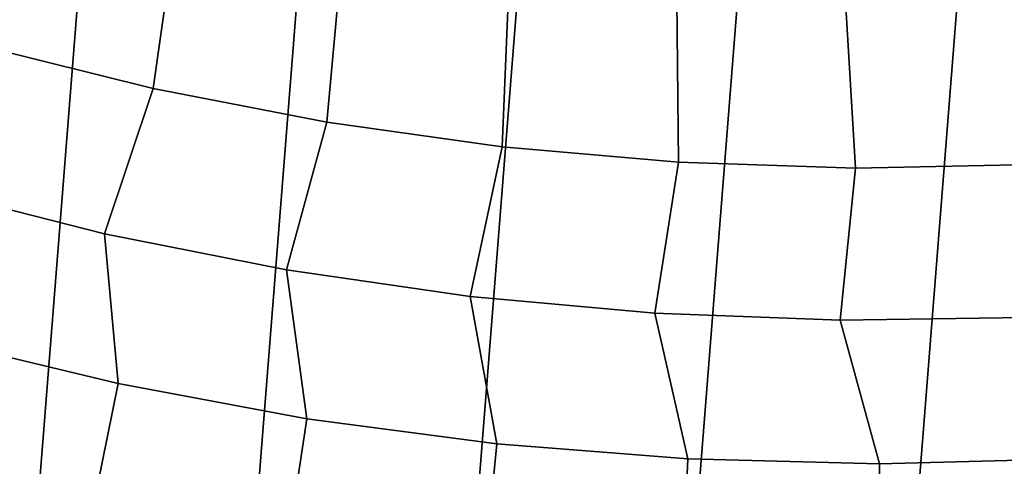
# Model space of a CAD drawing. Header units: metres. Extents: x -167 to 28, y -50 to 27.
# Tile 237 of 256: x -5.55 to 0.8, y -23.61 to -20.73. Entities that reach past the tile are written whole.
import ezdxf

# ---------------------------------------------------------------- set-up
doc = ezdxf.new("R2010")
doc.units = ezdxf.units.M
doc.layers.add('solid_12_065_011_XXX', color=7, linetype='CONTINUOUS')

msp = doc.modelspace()

# ---------------------------------------------------------------- linework, layer by layer
at = {"layer": 'solid_12_065_011_XXX'}
for points in [[(-5.599999, -26.00124, 0.2), (-1.438912, 26.558498, 0.2), (-0.022623, 26.597439, 0.2), (-4.207098, -26.262609, 0.2)], [(-4.207098, -26.262609, 0.2), (-0.022623, 26.597439, 0.2), (1.392003, 26.561003, 0.2), (-2.802653, -26.449375, 0.2)], [(-6.976521, -25.666178, 0.2), (-2.851502, 26.444155, 0.2), (-1.438912, 26.558498, 0.2), (-5.599999, -26.00124, 0.2)], [(2.802653, 26.449375, 0.2), (-1.392003, -26.561003, 0.2), (-2.802653, -26.449375, 0.2), (1.392003, 26.561003, 0.2)], [(-8.333064, -25.258354, 0.2), (-4.255505, 26.254814, 0.2), (-2.851502, 26.444155, 0.2), (-6.976521, -25.666178, 0.2)], [(4.207098, 26.262609, 0.2), (0.022623, -26.597439, 0.2), (-1.392003, -26.561003, 0.2), (2.802653, 26.449375, 0.2)], [(-9.666076, -24.778851, 0.2), (-5.647253, 25.991018, 0.2), (-4.255505, 26.254814, 0.2), (-8.333064, -25.258354, 0.2)], [(5.599999, 26.00124, 0.2), (1.438912, -26.558498, 0.2), (0.022623, -26.597439, 0.2), (4.207098, 26.262609, 0.2)], [(-5.596129, -19.880646, 136.214035), (-5.794361, -20.901581, 135.144974), (-4.687294, -21.177347, 135.144974), (-4.540742, -20.147913, 136.214035)], [(-4.540742, -20.147913, 136.214035), (-4.687294, -21.177347, 135.144974), (-3.567257, -21.394518, 135.144974), (-3.472737, -20.359196, 136.214035)], [(-3.472737, -20.359196, 136.214035), (-3.567257, -21.394518, 135.144974), (-2.437351, -21.552496, 135.144974), (-2.395083, -20.513905, 136.214035)], [(-2.395083, -20.513905, 136.214035), (-2.437351, -21.552496, 135.144974), (-1.300702, -21.650841, 135.144974), (-1.310773, -20.611614, 136.214035)], [(-1.310773, -20.611614, 136.214035), (-1.300702, -21.650841, 135.144974), (-0.160454, -21.689283, 135.144974), (-0.222821, -20.652048, 136.214035)], [(-0.222821, -20.652048, 136.214035), (-0.160454, -21.689283, 135.144974), (0.980239, -21.667715, 135.144974), (0.86575, -20.635098, 136.214035)], [(-4.687294, -21.177347, 135.144974), (-5.794361, -20.901581, 135.144974), (-6.159209, -21.818548, 134.024979), (-5.000449, -22.112902, 134.024979)], [(-3.567257, -21.394518, 135.144974), (-4.687294, -21.177347, 135.144974), (-5.000449, -22.112902, 134.024979), (-3.827784, -22.34576, 134.024979)], [(-2.437351, -21.552496, 135.144974), (-3.567257, -21.394518, 135.144974), (-3.827784, -22.34576, 134.024979), (-2.644474, -22.516476, 134.024979)], [(-1.300702, -21.650841, 135.144974), (-2.437351, -21.552496, 135.144974), (-2.644474, -22.516476, 134.024979), (-1.453809, -22.624575, 134.024979)], [(-0.160454, -21.689283, 135.144974), (-1.300702, -21.650841, 135.144974), (-1.453809, -22.624575, 134.024979), (-0.259102, -22.669754, 134.024979)], [(0.980239, -21.667715, 135.144974), (-0.160454, -21.689283, 135.144974), (-0.259102, -22.669754, 134.024979), (0.936326, -22.651892, 134.024979)], [(-6.159209, -21.818548, 134.024979), (-6.113252, -22.78912, 132.856903), (-4.911996, -23.077871, 132.856903), (-5.000449, -22.112902, 134.024979)], [(-5.000449, -22.112902, 134.024979), (-4.911996, -23.077871, 132.856903), (-3.697273, -23.303349, 132.856903), (-3.827784, -22.34576, 134.024979)], [(-3.827784, -22.34576, 134.024979), (-3.697273, -23.303349, 132.856903), (-2.472414, -23.464931, 132.856903), (-2.644474, -22.516476, 134.024979)], [(-2.644474, -22.516476, 134.024979), (-2.472414, -23.464931, 132.856903), (-1.240775, -23.56218, 132.856903), (-1.453809, -22.624575, 134.024979)], [(-1.453809, -22.624575, 134.024979), (-1.240775, -23.56218, 132.856903), (-0.005734, -23.594826, 132.856903), (-0.259102, -22.669754, 134.024979)], [(-0.259102, -22.669754, 134.024979), (-0.005734, -23.594826, 132.856903), (1.229323, -23.56278, 132.856903), (0.936326, -22.651892, 134.024979)], [(-5.085166, -23.923824, 131.643692), (-4.911996, -23.077871, 132.856903), (-6.113252, -22.78912, 132.856903), (-6.330273, -23.624901, 131.643692)], [(-3.826121, -24.157175, 131.643692), (-3.697273, -23.303349, 132.856903), (-4.911996, -23.077871, 132.856903), (-5.085166, -23.923824, 131.643692)], [(-2.556588, -24.324312, 131.643692), (-2.472414, -23.464931, 132.856903), (-3.697273, -23.303349, 132.856903), (-3.826121, -24.157175, 131.643692)], [(-1.280048, -24.424778, 131.643692), (-1.240775, -23.56218, 132.856903), (-2.472414, -23.464931, 132.856903), (-2.556588, -24.324312, 131.643692)], [(0, -24.458296, 131.643692), (-0.005734, -23.594826, 132.856903), (-1.240775, -23.56218, 132.856903), (-1.280048, -24.424778, 131.643692)], [(1.280048, -24.424778, 131.643692), (1.229323, -23.56278, 132.856903), (-0.005734, -23.594826, 132.856903), (0, -24.458296, 131.643692)]]:
    msp.add_3dface(points, dxfattribs=at)

doc.saveas('drawing.dxf')
